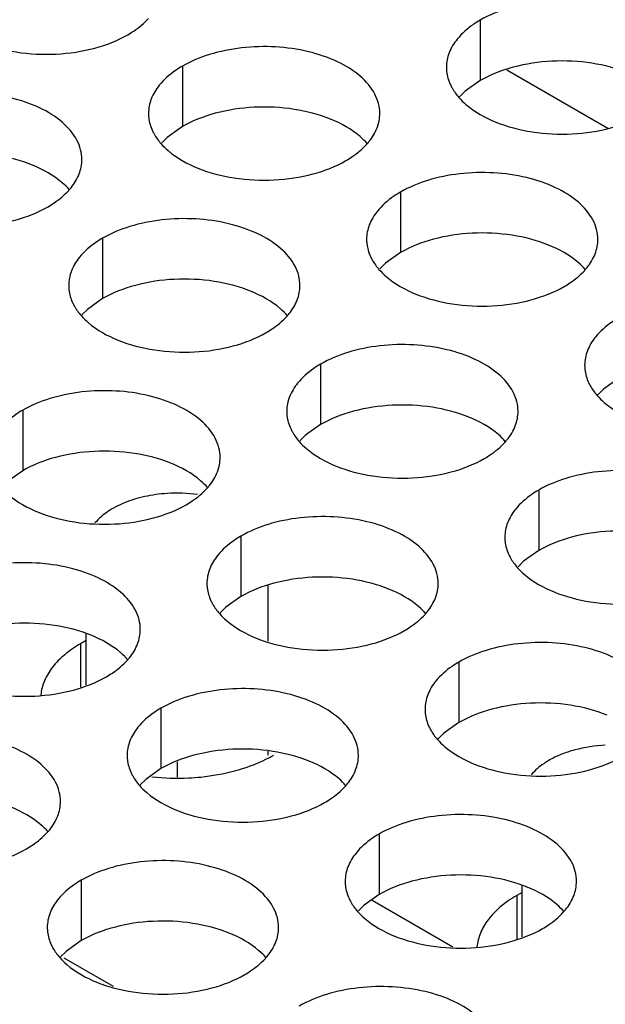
# Model space of a CAD drawing. Header units: inches. Extents: x 0 to 34, y 0 to 22.
# Tile 113 of 164: x 18.216 to 18.342, y 19.096 to 19.309. Entities that reach past the tile are written whole.
import ezdxf

# ---------------------------------------------------------------- set-up
doc = ezdxf.new("R2010")
doc.units = ezdxf.units.IN
doc.header["$LTSCALE"] = 1.87
doc.header["$MEASUREMENT"] = 0
doc.layers.get('0').update_dxf_attribs({"linetype": 'CONTINUOUS'})
doc.layers.add('02___PRT_ALL_AXES', color=7, linetype='CONTINUOUS')

msp = doc.modelspace()

# ---------------------------------------------------------------- linework, layer by layer
at = {"color": 7, "linetype": 'CONTINUOUS'}
for p, q in [((18.3208976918, 19.2982659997), (18.342780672, 19.2856310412)), ((18.2693331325, 19.1747543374), (18.2693331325, 19.1868038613)), ((18.2299633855, 19.1653147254), (18.2299633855, 19.1763603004)), ((18.2693331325, 19.150152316), (18.2693331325, 19.151019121)), ((18.2497627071, 19.1453524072), (18.2497627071, 19.1486866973)), ((18.3242442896, 19.110878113), (18.3242442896, 19.121923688)), ((18.2917981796, 19.1187696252), (18.3092562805, 19.1086895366))]:
    msp.add_line(p, q, dxfattribs=at)
at = {"color": 3, "linetype": 'CONTINUOUS'}
msp.add_line((18.2358839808, 19.1001071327), (18.2252774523, 19.1062312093), dxfattribs=at)
at = {"color": 7, "linetype": 'CONTINUOUS'}
msp.add_arc((18.2496484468, 19.1730333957), 0.0337326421, 82.4569706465, 93.6909774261, dxfattribs=at)
for points, knots in [([(18.2474769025, 19.2066960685), (18.2458549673, 19.2065921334), (18.242716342, 19.2061640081), (18.2383537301, 19.2048516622), (18.2346715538, 19.2029594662), (18.2326780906, 19.2012502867), (18.2319065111, 19.2003234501)], [0, 0, 0, 0, 0.2831318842, 0.5494454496, 0.7899118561, 1, 1, 1, 1]), ([(18.3422136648, 19.152285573), (18.3399891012, 19.1521734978), (18.3367181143, 19.1516906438), (18.3326804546, 19.15035769), (18.3308518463, 19.1494859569), (18.3300099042, 19.1489998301)], [0, 0, 0, 0, 0.5247000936, 0.7709794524, 1, 1, 1, 1]), ([(18.3300099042, 19.1489998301), (18.3296292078, 19.1487800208), (18.3282368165, 19.1479073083), (18.3269666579, 19.1468194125), (18.3261943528, 19.1458949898)], [0, 0, 0, 0, 0.2673661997, 1, 1, 1, 1])]:
    msp.add_open_spline(points, degree=3, knots=knots, dxfattribs=at)
at = {"layer": '02___PRT_ALL_AXES', "color": 7, "linetype": 'CONTINUOUS'}
for p, q in [((18.3151866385, 19.3090205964), (18.3151866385, 19.2959570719)), ((18.2507915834, 19.2990580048), (18.2507915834, 19.2859944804)), ((18.3151866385, 19.2959570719), (18.3119324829, 19.2936406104)), ((18.3119324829, 19.2936406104), (18.3107211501, 19.2924499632)), ((18.2507915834, 19.2859944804), (18.2475374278, 19.2836780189)), ((18.2475374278, 19.2836780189), (18.246326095, 19.2824873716)), ((18.2979320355, 19.2718396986), (18.2979320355, 19.2587761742)), ((18.2335369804, 19.2618771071), (18.2335369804, 19.2488135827)), ((18.2979320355, 19.2587761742), (18.2946778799, 19.2564597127)), ((18.2946778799, 19.2564597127), (18.2934665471, 19.2552690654)), ((18.2335369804, 19.2488135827), (18.2302828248, 19.2464971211)), ((18.2302828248, 19.2464971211), (18.229071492, 19.2453064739)), ((18.2806774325, 19.2346588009), (18.2806774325, 19.2215952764)), ((18.3450724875, 19.231557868), (18.341818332, 19.2292414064)), ((18.341818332, 19.2292414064), (18.3406069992, 19.2280507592)), ((18.2162823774, 19.2246962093), (18.2162823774, 19.2116326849)), ((18.2806774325, 19.2215952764), (18.2774232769, 19.2192788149)), ((18.2774232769, 19.2192788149), (18.2762119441, 19.2180881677)), ((18.2162823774, 19.2116326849), (18.2130282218, 19.2093162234)), ((18.3278178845, 19.2074404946), (18.3278178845, 19.1943769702)), ((18.2634228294, 19.1974779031), (18.2634228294, 19.1844143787)), ((18.3278178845, 19.1943769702), (18.324563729, 19.1920605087)), ((18.324563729, 19.1920605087), (18.3233523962, 19.1908698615)), ((18.2634228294, 19.1844143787), (18.2601686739, 19.1820979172)), ((18.2601686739, 19.1820979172), (18.2589573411, 19.1809072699)), ((18.2287887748, 19.174240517), (18.2287887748, 19.1648398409)), ((18.3105632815, 19.1702595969), (18.3105632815, 19.1571960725)), ((18.2461682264, 19.1602970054), (18.2461682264, 19.1472334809)), ((18.3105632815, 19.1571960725), (18.307309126, 19.1548796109)), ((18.307309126, 19.1548796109), (18.3060977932, 19.1536889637)), ((18.2461682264, 19.1472334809), (18.2429140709, 19.1449170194)), ((18.2429140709, 19.1449170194), (18.2417027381, 19.1437263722)), ((18.2933086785, 19.1330786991), (18.2933086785, 19.1200151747)), ((18.2289136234, 19.1231161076), (18.2289136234, 19.1100525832)), ((18.2933086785, 19.1200151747), (18.290054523, 19.1176987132)), ((18.323069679, 19.1198039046), (18.323069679, 19.1104032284)), ((18.290054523, 19.1176987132), (18.2888431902, 19.116508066)), ((18.2289136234, 19.1100525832), (18.2256594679, 19.1077361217)), ((18.2256594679, 19.1077361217), (18.2244481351, 19.1065454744))]:
    msp.add_line(p, q, dxfattribs=at)
at = {"layer": '02___PRT_ALL_AXES', "color": 3, "linetype": 'CONTINUOUS'}
for p, q in [((18.2299633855, 19.1749187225), (18.2287887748, 19.174240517)), ((18.3242442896, 19.12048211), (18.323069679, 19.1198039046))]:
    msp.add_line(p, q, dxfattribs=at)
for centre, radius, start, end in [((18.2805283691, 19.2913283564), 0.0136346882, 317.6962685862, 321.0162667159), ((18.216133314, 19.2813657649), 0.0136346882, 317.6962685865, 321.0162667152), ((18.3276688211, 19.2641100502), 0.0136346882, 317.6962685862, 321.0162667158), ((18.2632737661, 19.2541474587), 0.0136346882, 317.696268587, 321.016266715), ((18.3104142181, 19.2269291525), 0.0136346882, 317.6962685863, 321.0162667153), ((18.2460191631, 19.2169665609), 0.0136346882, 317.6962685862, 321.0162667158), ((18.2931596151, 19.1897482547), 0.0136346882, 317.6962685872, 321.0162667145), ((18.22876456, 19.1797856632), 0.0136346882, 317.6962685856, 321.0162667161), ((18.2562854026, 19.1748019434), 0.0284585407, 297.6166922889, 299.9846622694), ((18.2496555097, 19.196044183), 0.0508805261, 263.8108974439, 272.8885152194), ((18.2759050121, 19.152567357), 0.0136346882, 317.6962685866, 321.0162667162), ((18.211509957, 19.1426047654), 0.0136346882, 317.6962685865, 321.0162667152), ((18.3230454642, 19.1253490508), 0.0136346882, 317.6962685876, 321.0162667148), ((18.2586504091, 19.1153864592), 0.0136346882, 317.6962685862, 321.0162667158)]:
    msp.add_arc(centre, radius, start, end, dxfattribs=at)
for points, knots in [([(18.357863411, 19.2988040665), (18.3578637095, 19.2995159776), (18.3576752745, 19.3009752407), (18.3565244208, 19.3038861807), (18.3536004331, 19.3072473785), (18.3485798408, 19.3102967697), (18.3423122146, 19.3123966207), (18.3352854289, 19.3133824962), (18.3280594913, 19.3131857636), (18.3212291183, 19.311817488), (18.3170371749, 19.3100890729), (18.3151866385, 19.3090205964)], [0, 0, 0, 0, 0.0428834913, 0.0875237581, 0.1869142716, 0.3042190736, 0.4379395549, 0.5823561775, 0.7295584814, 0.8712822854, 1, 1, 1, 1]), ([(18.2390064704, 19.3058625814), (18.2394423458, 19.3061142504), (18.2410525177, 19.307115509), (18.2425345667, 19.30833875), (18.2434719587, 19.3093696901)], [0, 0, 0, 0, 0.2653620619, 1, 1, 1, 1]), ([(18.3151866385, 19.3090205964), (18.31468557, 19.3087312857), (18.3128597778, 19.3075836), (18.311199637, 19.3061422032), (18.3102066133, 19.3049140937)], [0, 0, 0, 0, 0.2681225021, 1, 1, 1, 1]), ([(18.2069893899, 19.3042452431), (18.2095077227, 19.3032270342), (18.2149903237, 19.3018159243), (18.223463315, 19.3014069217), (18.2316973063, 19.3026259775), (18.2367919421, 19.3045839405), (18.2390064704, 19.3058625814)], [0, 0, 0, 0, 0.2471885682, 0.5098846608, 0.7673009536, 1, 1, 1, 1]), ([(18.3102066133, 19.3049140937), (18.3094839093, 19.3040202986), (18.3083084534, 19.3021041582), (18.3078656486, 19.2998815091), (18.307865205, 19.2988233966)], [0, 0, 0, 0, 0.520681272, 1, 1, 1, 1]), ([(18.2934683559, 19.288841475), (18.2934686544, 19.2895533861), (18.2932802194, 19.2910126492), (18.2921293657, 19.2939235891), (18.289205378, 19.2972847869), (18.2841847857, 19.3003341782), (18.2779171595, 19.3024340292), (18.2708903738, 19.3034199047), (18.2636644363, 19.303223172), (18.2568340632, 19.3018548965), (18.2526421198, 19.3001264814), (18.2507915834, 19.2990580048)], [0, 0, 0, 0, 0.0428834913, 0.0875237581, 0.1869142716, 0.3042190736, 0.4379395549, 0.5823561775, 0.7295584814, 0.8712822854, 1, 1, 1, 1]), ([(18.2507915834, 19.2990580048), (18.2502905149, 19.2987686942), (18.2484647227, 19.2976210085), (18.2468045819, 19.2961796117), (18.2458115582, 19.2949515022)], [0, 0, 0, 0, 0.2681225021, 1, 1, 1, 1]), ([(18.307865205, 19.2988233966), (18.3078650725, 19.2985074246), (18.3079367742, 19.2972215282), (18.3083078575, 19.2959578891), (18.3087161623, 19.2950777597)], [0, 0, 0, 0, 0.2456633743, 1, 1, 1, 1]), ([(18.2458115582, 19.2949515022), (18.2450888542, 19.2940577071), (18.2439133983, 19.2921415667), (18.2434705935, 19.2899189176), (18.2434701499, 19.288860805)], [0, 0, 0, 0, 0.520681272, 1, 1, 1, 1]), ([(18.3087161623, 19.2950777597), (18.308828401, 19.2948358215), (18.3093356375, 19.2938482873), (18.3099942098, 19.2929418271), (18.3105488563, 19.2923074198)], [0, 0, 0, 0, 0.2404086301, 1, 1, 1, 1]), ([(18.2290733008, 19.2788788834), (18.2290735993, 19.2795907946), (18.2288851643, 19.2810500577), (18.2277343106, 19.2839609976), (18.2248103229, 19.2873221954), (18.2197897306, 19.2903715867), (18.2135221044, 19.2924714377), (18.2064953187, 19.2934573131), (18.1992693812, 19.2932605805), (18.1924390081, 19.2918923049), (18.1882470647, 19.2901638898), (18.1863965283, 19.2890954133)], [0, 0, 0, 0, 0.0428834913, 0.0875237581, 0.1869142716, 0.3042190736, 0.4379395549, 0.5823561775, 0.7295584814, 0.8712822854, 1, 1, 1, 1]), ([(18.3105488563, 19.2923074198), (18.3110273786, 19.2917600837), (18.3133321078, 19.2895072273), (18.3162205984, 19.2879211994), (18.3185248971, 19.2869895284)], [0, 0, 0, 0, 0.2263074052, 1, 1, 1, 1]), ([(18.2434701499, 19.288860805), (18.2434700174, 19.288544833), (18.2435417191, 19.2872589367), (18.2439128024, 19.2859952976), (18.2443211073, 19.2851151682)], [0, 0, 0, 0, 0.2456633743, 1, 1, 1, 1]), ([(18.2911269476, 19.2827507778), (18.2918496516, 19.2836445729), (18.2930251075, 19.2855607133), (18.2934679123, 19.2877833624), (18.2934683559, 19.288841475)], [0, 0, 0, 0, 0.520681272, 1, 1, 1, 1]), ([(18.3185248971, 19.2869895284), (18.3210432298, 19.2859713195), (18.3265258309, 19.2845602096), (18.3349988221, 19.284151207), (18.3432328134, 19.2853702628), (18.3483274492, 19.2873282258), (18.3505419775, 19.2886068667)], [0, 0, 0, 0, 0.2471885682, 0.5098846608, 0.7673009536, 1, 1, 1, 1]), ([(18.2443211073, 19.2851151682), (18.2444333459, 19.2848732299), (18.2449405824, 19.2838856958), (18.2455991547, 19.2829792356), (18.2461538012, 19.2823448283)], [0, 0, 0, 0, 0.2404086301, 1, 1, 1, 1]), ([(18.2461538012, 19.2823448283), (18.2466323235, 19.2817974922), (18.2489370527, 19.2795446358), (18.2518255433, 19.2779586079), (18.254129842, 19.2770269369)], [0, 0, 0, 0, 0.2263074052, 1, 1, 1, 1]), ([(18.2861469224, 19.2786442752), (18.2865827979, 19.2788959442), (18.2881929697, 19.2798972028), (18.2896750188, 19.2811204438), (18.2906124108, 19.2821513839)], [0, 0, 0, 0, 0.2653620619, 1, 1, 1, 1]), ([(18.2267318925, 19.2727881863), (18.2274545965, 19.2736819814), (18.2286300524, 19.2755981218), (18.2290728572, 19.2778207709), (18.2290733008, 19.2788788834)], [0, 0, 0, 0, 0.520681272, 1, 1, 1, 1]), ([(18.254129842, 19.2770269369), (18.2566481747, 19.276008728), (18.2621307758, 19.274597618), (18.2706037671, 19.2741886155), (18.2788377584, 19.2754076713), (18.2839323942, 19.2773656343), (18.2861469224, 19.2786442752)], [0, 0, 0, 0, 0.2471885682, 0.5098846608, 0.7673009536, 1, 1, 1, 1]), ([(18.340608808, 19.2616231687), (18.3406091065, 19.2623350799), (18.3404206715, 19.263794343), (18.3392698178, 19.2667052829), (18.3363458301, 19.2700664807), (18.3313252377, 19.273115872), (18.3250576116, 19.275215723), (18.3180308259, 19.2762015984), (18.3108048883, 19.2760048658), (18.3039745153, 19.2746365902), (18.2997825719, 19.2729081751), (18.2979320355, 19.2718396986)], [0, 0, 0, 0, 0.0428834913, 0.0875237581, 0.1869142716, 0.3042190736, 0.4379395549, 0.5823561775, 0.7295584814, 0.8712822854, 1, 1, 1, 1]), ([(18.2217518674, 19.2686816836), (18.2221877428, 19.2689333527), (18.2237979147, 19.2699346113), (18.2252799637, 19.2711578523), (18.2262173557, 19.2721887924)], [0, 0, 0, 0, 0.2653620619, 1, 1, 1, 1]), ([(18.2979320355, 19.2718396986), (18.297430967, 19.2715503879), (18.2956051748, 19.2704027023), (18.293945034, 19.2689613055), (18.2929520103, 19.267733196)], [0, 0, 0, 0, 0.2681225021, 1, 1, 1, 1]), ([(18.1897347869, 19.2670643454), (18.1922531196, 19.2660461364), (18.1977357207, 19.2646350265), (18.206208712, 19.264226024), (18.2144427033, 19.2654450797), (18.2195373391, 19.2674030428), (18.2217518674, 19.2686816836)], [0, 0, 0, 0, 0.2471885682, 0.5098846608, 0.7673009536, 1, 1, 1, 1]), ([(18.2929520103, 19.267733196), (18.2922293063, 19.2668394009), (18.2910538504, 19.2649232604), (18.2906110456, 19.2627006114), (18.290610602, 19.2616424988)], [0, 0, 0, 0, 0.520681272, 1, 1, 1, 1]), ([(18.2762137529, 19.2516605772), (18.2762140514, 19.2523724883), (18.2760256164, 19.2538317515), (18.2748747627, 19.2567426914), (18.271950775, 19.2601038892), (18.2669301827, 19.2631532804), (18.2606625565, 19.2652531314), (18.2536357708, 19.2662390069), (18.2464098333, 19.2660422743), (18.2395794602, 19.2646739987), (18.2353875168, 19.2629455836), (18.2335369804, 19.2618771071)], [0, 0, 0, 0, 0.0428834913, 0.0875237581, 0.1869142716, 0.3042190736, 0.4379395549, 0.5823561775, 0.7295584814, 0.8712822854, 1, 1, 1, 1]), ([(18.2335369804, 19.2618771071), (18.2330359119, 19.2615877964), (18.2312101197, 19.2604401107), (18.2295499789, 19.258998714), (18.2285569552, 19.2577706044)], [0, 0, 0, 0, 0.2681225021, 1, 1, 1, 1]), ([(18.290610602, 19.2616424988), (18.2906104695, 19.2613265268), (18.2906821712, 19.2600406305), (18.2910532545, 19.2587769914), (18.2914615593, 19.257896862)], [0, 0, 0, 0, 0.2456633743, 1, 1, 1, 1]), ([(18.3382673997, 19.2555324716), (18.3389901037, 19.2564262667), (18.3401655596, 19.2583424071), (18.3406083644, 19.2605650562), (18.340608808, 19.2616231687)], [0, 0, 0, 0, 0.520681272, 1, 1, 1, 1]), ([(18.2285569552, 19.2577706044), (18.2278342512, 19.2568768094), (18.2266587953, 19.2549606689), (18.2262159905, 19.2527380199), (18.2262155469, 19.2516799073)], [0, 0, 0, 0, 0.520681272, 1, 1, 1, 1]), ([(18.2914615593, 19.257896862), (18.291573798, 19.2576549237), (18.2920810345, 19.2566673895), (18.2927396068, 19.2557609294), (18.2932942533, 19.2551265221)], [0, 0, 0, 0, 0.2404086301, 1, 1, 1, 1]), ([(18.2932942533, 19.2551265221), (18.2937727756, 19.2545791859), (18.2960775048, 19.2523263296), (18.2989659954, 19.2507403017), (18.3012702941, 19.2498086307)], [0, 0, 0, 0, 0.2263074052, 1, 1, 1, 1]), ([(18.3332873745, 19.2514259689), (18.33372325, 19.251677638), (18.3353334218, 19.2526788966), (18.3368154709, 19.2539021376), (18.3377528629, 19.2549330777)], [0, 0, 0, 0, 0.2653620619, 1, 1, 1, 1]), ([(18.2262155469, 19.2516799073), (18.2262154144, 19.2513639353), (18.2262871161, 19.2500780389), (18.2266581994, 19.2488143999), (18.2270665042, 19.2479342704)], [0, 0, 0, 0, 0.2456633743, 1, 1, 1, 1]), ([(18.2738723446, 19.2455698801), (18.2745950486, 19.2464636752), (18.2757705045, 19.2483798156), (18.2762133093, 19.2506024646), (18.2762137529, 19.2516605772)], [0, 0, 0, 0, 0.520681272, 1, 1, 1, 1]), ([(18.3012702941, 19.2498086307), (18.3037886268, 19.2487904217), (18.3092712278, 19.2473793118), (18.3177442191, 19.2469703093), (18.3259782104, 19.248189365), (18.3310728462, 19.2501473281), (18.3332873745, 19.2514259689)], [0, 0, 0, 0, 0.2471885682, 0.5098846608, 0.7673009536, 1, 1, 1, 1]), ([(18.2270665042, 19.2479342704), (18.2271787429, 19.2476923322), (18.2276859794, 19.246704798), (18.2283445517, 19.2457983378), (18.2288991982, 19.2451639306)], [0, 0, 0, 0, 0.2404086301, 1, 1, 1, 1]), ([(18.2288991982, 19.2451639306), (18.2293777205, 19.2446165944), (18.2316824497, 19.242363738), (18.2345709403, 19.2407777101), (18.236875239, 19.2398460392)], [0, 0, 0, 0, 0.2263074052, 1, 1, 1, 1]), ([(18.2688923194, 19.2414633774), (18.2693281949, 19.2417150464), (18.2709383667, 19.242716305), (18.2724204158, 19.2439395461), (18.2733578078, 19.2449704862)], [0, 0, 0, 0, 0.2653620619, 1, 1, 1, 1]), ([(18.3450724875, 19.2446213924), (18.344571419, 19.2443320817), (18.3427456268, 19.243184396), (18.341085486, 19.2417429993), (18.3400924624, 19.2405148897)], [0, 0, 0, 0, 0.2681225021, 1, 1, 1, 1]), ([(18.236875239, 19.2398460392), (18.2393935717, 19.2388278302), (18.2448761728, 19.2374167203), (18.253349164, 19.2370077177), (18.2615831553, 19.2382267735), (18.2666777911, 19.2401847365), (18.2688923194, 19.2414633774)], [0, 0, 0, 0, 0.2471885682, 0.5098846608, 0.7673009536, 1, 1, 1, 1]), ([(18.323354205, 19.224442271), (18.3233545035, 19.2251541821), (18.3231660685, 19.2266134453), (18.3220152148, 19.2295243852), (18.3190912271, 19.232885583), (18.3140706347, 19.2359349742), (18.3078030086, 19.2380348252), (18.3007762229, 19.2390207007), (18.2935502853, 19.2388239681), (18.2867199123, 19.2374556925), (18.2825279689, 19.2357272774), (18.2806774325, 19.2346588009)], [0, 0, 0, 0, 0.0428834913, 0.0875237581, 0.1869142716, 0.3042190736, 0.4379395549, 0.5823561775, 0.7295584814, 0.8712822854, 1, 1, 1, 1]), ([(18.3400924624, 19.2405148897), (18.3393697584, 19.2396210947), (18.3381943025, 19.2377049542), (18.3377514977, 19.2354823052), (18.3377510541, 19.2344241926)], [0, 0, 0, 0, 0.520681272, 1, 1, 1, 1]), ([(18.2806774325, 19.2346588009), (18.2801763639, 19.2343694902), (18.2783505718, 19.2332218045), (18.276690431, 19.2317804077), (18.2756974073, 19.2305522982)], [0, 0, 0, 0, 0.2681225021, 1, 1, 1, 1]), ([(18.3377510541, 19.2344241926), (18.3377509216, 19.2341082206), (18.3378226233, 19.2328223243), (18.3381937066, 19.2315586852), (18.3386020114, 19.2306785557)], [0, 0, 0, 0, 0.2456633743, 1, 1, 1, 1]), ([(18.2756974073, 19.2305522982), (18.2749747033, 19.2296585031), (18.2737992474, 19.2277423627), (18.2733564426, 19.2255197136), (18.273355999, 19.2244616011)], [0, 0, 0, 0, 0.520681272, 1, 1, 1, 1]), ([(18.3386020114, 19.2306785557), (18.3387142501, 19.2304366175), (18.3392214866, 19.2294490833), (18.3398800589, 19.2285426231), (18.3404347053, 19.2279082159)], [0, 0, 0, 0, 0.2404086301, 1, 1, 1, 1]), ([(18.2589591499, 19.2144796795), (18.2589594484, 19.2151915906), (18.2587710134, 19.2166508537), (18.2576201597, 19.2195617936), (18.254696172, 19.2229229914), (18.2496755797, 19.2259723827), (18.2434079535, 19.2280722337), (18.2363811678, 19.2290581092), (18.2291552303, 19.2288613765), (18.2223248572, 19.227493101), (18.2181329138, 19.2257646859), (18.2162823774, 19.2246962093)], [0, 0, 0, 0, 0.0428834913, 0.0875237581, 0.1869142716, 0.3042190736, 0.4379395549, 0.5823561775, 0.7295584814, 0.8712822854, 1, 1, 1, 1]), ([(18.3404347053, 19.2279082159), (18.3409132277, 19.2273608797), (18.3432179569, 19.2251080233), (18.3461064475, 19.2235219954), (18.3484107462, 19.2225903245)], [0, 0, 0, 0, 0.2263074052, 1, 1, 1, 1]), ([(18.2162823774, 19.2246962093), (18.2157813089, 19.2244068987), (18.2139555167, 19.223259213), (18.2122953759, 19.2218178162), (18.2113023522, 19.2205897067)], [0, 0, 0, 0, 0.2681225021, 1, 1, 1, 1]), ([(18.273355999, 19.2244616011), (18.2733558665, 19.2241456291), (18.2734275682, 19.2228597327), (18.2737986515, 19.2215960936), (18.2742069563, 19.2207159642)], [0, 0, 0, 0, 0.2456633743, 1, 1, 1, 1]), ([(18.3210127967, 19.2183515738), (18.3217355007, 19.2192453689), (18.3229109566, 19.2211615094), (18.3233537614, 19.2233841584), (18.323354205, 19.224442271)], [0, 0, 0, 0, 0.520681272, 1, 1, 1, 1]), ([(18.2742069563, 19.2207159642), (18.274319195, 19.220474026), (18.2748264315, 19.2194864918), (18.2754850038, 19.2185800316), (18.2760396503, 19.2179456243)], [0, 0, 0, 0, 0.2404086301, 1, 1, 1, 1]), ([(18.2760396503, 19.2179456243), (18.2765181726, 19.2173982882), (18.2788229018, 19.2151454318), (18.2817113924, 19.2135594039), (18.2840156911, 19.2126277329)], [0, 0, 0, 0, 0.2263074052, 1, 1, 1, 1]), ([(18.3160327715, 19.2142450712), (18.316468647, 19.2144967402), (18.3180788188, 19.2154979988), (18.3195608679, 19.2167212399), (18.3204982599, 19.21775218)], [0, 0, 0, 0, 0.2653620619, 1, 1, 1, 1]), ([(18.2566177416, 19.2083889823), (18.2573404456, 19.2092827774), (18.2585159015, 19.2111989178), (18.2589587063, 19.2134215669), (18.2589591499, 19.2144796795)], [0, 0, 0, 0, 0.520681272, 1, 1, 1, 1]), ([(18.2840156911, 19.2126277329), (18.2865340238, 19.211609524), (18.2920166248, 19.2101984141), (18.3004896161, 19.2097894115), (18.3087236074, 19.2110084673), (18.3138182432, 19.2129664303), (18.3160327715, 19.2142450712)], [0, 0, 0, 0, 0.2471885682, 0.5098846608, 0.7673009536, 1, 1, 1, 1]), ([(18.3704946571, 19.1972239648), (18.3704949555, 19.1979358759), (18.3703065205, 19.199395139), (18.3691556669, 19.2023060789), (18.3662316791, 19.2056672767), (18.3612110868, 19.208716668), (18.3549434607, 19.210816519), (18.347916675, 19.2118023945), (18.3406907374, 19.2116056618), (18.3338603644, 19.2102373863), (18.3296684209, 19.2085089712), (18.3278178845, 19.2074404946)], [0, 0, 0, 0, 0.0428834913, 0.0875237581, 0.1869142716, 0.3042190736, 0.4379395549, 0.5823561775, 0.7295584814, 0.8712822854, 1, 1, 1, 1]), ([(18.2116445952, 19.2079830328), (18.2121231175, 19.2074356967), (18.2144278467, 19.2051828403), (18.2173163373, 19.2035968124), (18.219620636, 19.2026651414)], [0, 0, 0, 0, 0.2263074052, 1, 1, 1, 1]), ([(18.2516377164, 19.2042824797), (18.2520735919, 19.2045341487), (18.2536837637, 19.2055354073), (18.2551658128, 19.2067586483), (18.2561032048, 19.2077895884)], [0, 0, 0, 0, 0.2653620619, 1, 1, 1, 1]), ([(18.3278178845, 19.2074404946), (18.327316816, 19.207151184), (18.3254910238, 19.2060034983), (18.323830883, 19.2045621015), (18.3228378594, 19.203333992)], [0, 0, 0, 0, 0.2681225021, 1, 1, 1, 1]), ([(18.219620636, 19.2026651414), (18.2221389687, 19.2016469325), (18.2276215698, 19.2002358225), (18.236094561, 19.19982682), (18.2443285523, 19.2010458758), (18.2494231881, 19.2030038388), (18.2516377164, 19.2042824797)], [0, 0, 0, 0, 0.2471885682, 0.5098846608, 0.7673009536, 1, 1, 1, 1]), ([(18.3228378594, 19.203333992), (18.3221151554, 19.2024401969), (18.3209396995, 19.2005240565), (18.3204968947, 19.1983014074), (18.3204964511, 19.1972432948)], [0, 0, 0, 0, 0.520681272, 1, 1, 1, 1]), ([(18.306099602, 19.1872613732), (18.3060999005, 19.1879732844), (18.3059114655, 19.1894325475), (18.3047606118, 19.1923434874), (18.3018366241, 19.1957046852), (18.2968160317, 19.1987540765), (18.2905484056, 19.2008539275), (18.2835216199, 19.2018398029), (18.2762956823, 19.2016430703), (18.2694653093, 19.2002747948), (18.2652733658, 19.1985463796), (18.2634228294, 19.1974779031)], [0, 0, 0, 0, 0.0428834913, 0.0875237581, 0.1869142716, 0.3042190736, 0.4379395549, 0.5823561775, 0.7295584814, 0.8712822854, 1, 1, 1, 1]), ([(18.2634228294, 19.1974779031), (18.2629217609, 19.1971885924), (18.2610959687, 19.1960409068), (18.259435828, 19.19459951), (18.2584428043, 19.1933714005)], [0, 0, 0, 0, 0.2681225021, 1, 1, 1, 1]), ([(18.3204964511, 19.1972432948), (18.3204963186, 19.1969273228), (18.3205680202, 19.1956414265), (18.3209391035, 19.1943777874), (18.3213474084, 19.193497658)], [0, 0, 0, 0, 0.2456633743, 1, 1, 1, 1]), ([(18.2417045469, 19.1772987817), (18.2417048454, 19.1780106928), (18.2415164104, 19.179469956), (18.2403655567, 19.1823808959), (18.237441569, 19.1857420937), (18.2324209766, 19.1887914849), (18.2261533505, 19.190891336), (18.2191265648, 19.1918772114), (18.2119006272, 19.1916804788), (18.2050702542, 19.1903122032), (18.2008783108, 19.1885837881), (18.1990277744, 19.1875153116)], [0, 0, 0, 0, 0.0428834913, 0.0875237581, 0.1869142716, 0.3042190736, 0.4379395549, 0.5823561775, 0.7295584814, 0.8712822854, 1, 1, 1, 1]), ([(18.2584428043, 19.1933714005), (18.2577201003, 19.1924776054), (18.2565446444, 19.1905614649), (18.2561018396, 19.1883388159), (18.256101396, 19.1872807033)], [0, 0, 0, 0, 0.520681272, 1, 1, 1, 1]), ([(18.3213474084, 19.193497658), (18.3214596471, 19.1932557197), (18.3219668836, 19.1922681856), (18.3226254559, 19.1913617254), (18.3231801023, 19.1907273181)], [0, 0, 0, 0, 0.2404086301, 1, 1, 1, 1]), ([(18.3231801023, 19.1907273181), (18.3236586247, 19.190179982), (18.3259633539, 19.1879271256), (18.3288518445, 19.1863410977), (18.3311561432, 19.1854094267)], [0, 0, 0, 0, 0.2263074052, 1, 1, 1, 1]), ([(18.256101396, 19.1872807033), (18.2561012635, 19.1869647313), (18.2561729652, 19.185678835), (18.2565440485, 19.1844151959), (18.2569523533, 19.1835350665)], [0, 0, 0, 0, 0.2456633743, 1, 1, 1, 1]), ([(18.3037581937, 19.1811706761), (18.3044808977, 19.1820644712), (18.3056563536, 19.1839806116), (18.3060991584, 19.1862032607), (18.306099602, 19.1872613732)], [0, 0, 0, 0, 0.520681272, 1, 1, 1, 1]), ([(18.3311561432, 19.1854094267), (18.3336744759, 19.1843912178), (18.3391570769, 19.1829801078), (18.3476300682, 19.1825711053), (18.3558640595, 19.1837901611), (18.3609586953, 19.1857481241), (18.3631732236, 19.187026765)], [0, 0, 0, 0, 0.2471885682, 0.5098846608, 0.7673009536, 1, 1, 1, 1]), ([(18.2569523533, 19.1835350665), (18.257064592, 19.1832931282), (18.2575718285, 19.1823055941), (18.2582304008, 19.1813991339), (18.2587850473, 19.1807647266)], [0, 0, 0, 0, 0.2404086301, 1, 1, 1, 1]), ([(18.2587850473, 19.1807647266), (18.2592635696, 19.1802173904), (18.2615682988, 19.1779645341), (18.2644567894, 19.1763785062), (18.2667610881, 19.1754468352)], [0, 0, 0, 0, 0.2263074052, 1, 1, 1, 1]), ([(18.2987781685, 19.1770641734), (18.299214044, 19.1773158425), (18.3008242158, 19.1783171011), (18.3023062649, 19.1795403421), (18.3032436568, 19.1805712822)], [0, 0, 0, 0, 0.2653620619, 1, 1, 1, 1]), ([(18.2393631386, 19.1712080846), (18.2400858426, 19.1721018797), (18.2412612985, 19.1740180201), (18.2417041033, 19.1762406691), (18.2417045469, 19.1772987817)], [0, 0, 0, 0, 0.520681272, 1, 1, 1, 1]), ([(18.2667610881, 19.1754468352), (18.2692794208, 19.1744286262), (18.2747620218, 19.1730175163), (18.2832350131, 19.1726085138), (18.2914690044, 19.1738275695), (18.2965636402, 19.1757855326), (18.2987781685, 19.1770641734)], [0, 0, 0, 0, 0.2471885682, 0.5098846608, 0.7673009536, 1, 1, 1, 1]), ([(18.2287887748, 19.174240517), (18.2275821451, 19.1735438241), (18.2253778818, 19.172038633), (18.2226797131, 19.1693337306), (18.22086433, 19.1663490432), (18.220293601, 19.1641880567), (18.2201937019, 19.1631363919)], [0, 0, 0, 0, 0.2873411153, 0.5474250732, 0.782141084, 1, 1, 1, 1]), ([(18.3532400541, 19.160043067), (18.3532403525, 19.1607549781), (18.3530519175, 19.1622142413), (18.3519010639, 19.1651251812), (18.3489770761, 19.168486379), (18.3439564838, 19.1715357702), (18.3376888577, 19.1736356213), (18.330662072, 19.1746214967), (18.3234361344, 19.1744247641), (18.3166057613, 19.1730564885), (18.3124138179, 19.1713280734), (18.3105632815, 19.1702595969)], [0, 0, 0, 0, 0.0428834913, 0.0875237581, 0.1869142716, 0.3042190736, 0.4379395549, 0.5823561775, 0.7295584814, 0.8712822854, 1, 1, 1, 1]), ([(18.2343831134, 19.1671015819), (18.2348189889, 19.167353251), (18.2364291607, 19.1683545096), (18.2379112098, 19.1695777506), (18.2388486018, 19.1706086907)], [0, 0, 0, 0, 0.2653620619, 1, 1, 1, 1]), ([(18.3105632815, 19.1702595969), (18.310062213, 19.1699702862), (18.3082364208, 19.1688226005), (18.30657628, 19.1673812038), (18.3055832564, 19.1661530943)], [0, 0, 0, 0, 0.2681225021, 1, 1, 1, 1]), ([(18.202366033, 19.1654842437), (18.2048843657, 19.1644660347), (18.2103669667, 19.1630549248), (18.218839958, 19.1626459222), (18.2270739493, 19.163864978), (18.2321685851, 19.165822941), (18.2343831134, 19.1671015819)], [0, 0, 0, 0, 0.2471885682, 0.5098846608, 0.7673009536, 1, 1, 1, 1]), ([(18.288844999, 19.1500804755), (18.2888452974, 19.1507923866), (18.2886568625, 19.1522516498), (18.2875060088, 19.1551625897), (18.284582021, 19.1585237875), (18.2795614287, 19.1615731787), (18.2732938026, 19.1636730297), (18.2662670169, 19.1646589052), (18.2590410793, 19.1644621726), (18.2522107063, 19.163093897), (18.2480187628, 19.1613654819), (18.2461682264, 19.1602970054)], [0, 0, 0, 0, 0.0428834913, 0.0875237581, 0.1869142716, 0.3042190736, 0.4379395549, 0.5823561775, 0.7295584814, 0.8712822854, 1, 1, 1, 1]), ([(18.3055832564, 19.1661530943), (18.3048605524, 19.1652592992), (18.3036850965, 19.1633431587), (18.3032422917, 19.1611205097), (18.3032418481, 19.1600623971)], [0, 0, 0, 0, 0.520681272, 1, 1, 1, 1]), ([(18.2461682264, 19.1602970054), (18.2456671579, 19.1600076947), (18.2438413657, 19.158860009), (18.2421812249, 19.1574186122), (18.2411882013, 19.1561905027)], [0, 0, 0, 0, 0.2681225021, 1, 1, 1, 1]), ([(18.3032418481, 19.1600623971), (18.3032417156, 19.1597464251), (18.3033134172, 19.1584605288), (18.3036845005, 19.1571968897), (18.3040928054, 19.1563167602)], [0, 0, 0, 0, 0.2456633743, 1, 1, 1, 1]), ([(18.2411882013, 19.1561905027), (18.2404654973, 19.1552967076), (18.2392900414, 19.1533805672), (18.2388472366, 19.1511579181), (18.238846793, 19.1500998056)], [0, 0, 0, 0, 0.520681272, 1, 1, 1, 1]), ([(18.3040928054, 19.1563167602), (18.3042050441, 19.156074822), (18.3047122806, 19.1550872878), (18.3053708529, 19.1541808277), (18.3059254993, 19.1535464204)], [0, 0, 0, 0, 0.2404086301, 1, 1, 1, 1]), ([(18.2244499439, 19.140117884), (18.2244502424, 19.1408297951), (18.2242618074, 19.1422890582), (18.2231109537, 19.1451999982), (18.220186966, 19.1485611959), (18.2151663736, 19.1516105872), (18.2088987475, 19.1537104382), (18.2018719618, 19.1546963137), (18.1946460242, 19.1544995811), (18.1878156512, 19.1531313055), (18.1836237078, 19.1514028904), (18.1817731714, 19.1503344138)], [0, 0, 0, 0, 0.0428834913, 0.0875237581, 0.1869142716, 0.3042190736, 0.4379395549, 0.5823561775, 0.7295584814, 0.8712822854, 1, 1, 1, 1]), ([(18.3059254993, 19.1535464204), (18.3064040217, 19.1529990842), (18.3087087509, 19.1507462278), (18.3115972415, 19.1491601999), (18.3139015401, 19.148228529)], [0, 0, 0, 0, 0.2263074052, 1, 1, 1, 1]), ([(18.238846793, 19.1500998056), (18.2388466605, 19.1497838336), (18.2389183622, 19.1484979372), (18.2392894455, 19.1472342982), (18.2396977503, 19.1463541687)], [0, 0, 0, 0, 0.2456633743, 1, 1, 1, 1]), ([(18.2621156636, 19.1467593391), (18.2627785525, 19.1469380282), (18.2653013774, 19.147685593), (18.2677544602, 19.1486836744), (18.2694774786, 19.149585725)], [0, 0, 0, 0, 0.2609056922, 1, 1, 1, 1]), ([(18.2865035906, 19.1439897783), (18.2872262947, 19.1448835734), (18.2884017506, 19.1467997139), (18.2888445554, 19.1490223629), (18.288844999, 19.1500804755)], [0, 0, 0, 0, 0.520681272, 1, 1, 1, 1]), ([(18.3139015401, 19.148228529), (18.3164198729, 19.14721032), (18.3219024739, 19.1457992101), (18.3303754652, 19.1453902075), (18.3386094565, 19.1466092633), (18.3437040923, 19.1485672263), (18.3459186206, 19.1498458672)], [0, 0, 0, 0, 0.2471885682, 0.5098846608, 0.7673009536, 1, 1, 1, 1]), ([(18.2396977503, 19.1463541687), (18.239809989, 19.1461122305), (18.2403172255, 19.1451246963), (18.2409757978, 19.1442182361), (18.2415304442, 19.1435838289)], [0, 0, 0, 0, 0.2404086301, 1, 1, 1, 1]), ([(18.2522195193, 19.1452283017), (18.2530710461, 19.1452712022), (18.256403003, 19.1455243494), (18.259712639, 19.1461115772), (18.2621156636, 19.1467593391)], [0, 0, 0, 0, 0.2551640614, 1, 1, 1, 1]), ([(18.2415304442, 19.1435838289), (18.2420089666, 19.1430364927), (18.2443136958, 19.1407836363), (18.2472021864, 19.1391976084), (18.2495064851, 19.1382659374)], [0, 0, 0, 0, 0.2263074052, 1, 1, 1, 1]), ([(18.2815235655, 19.1398832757), (18.281959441, 19.1401349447), (18.2835696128, 19.1411362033), (18.2850516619, 19.1423594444), (18.2859890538, 19.1433903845)], [0, 0, 0, 0, 0.2653620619, 1, 1, 1, 1]), ([(18.2221085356, 19.1340271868), (18.2228312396, 19.1349209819), (18.2240066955, 19.1368371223), (18.2244495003, 19.1390597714), (18.2244499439, 19.140117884)], [0, 0, 0, 0, 0.520681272, 1, 1, 1, 1]), ([(18.2495064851, 19.1382659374), (18.2520248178, 19.1372477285), (18.2575074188, 19.1358366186), (18.2659804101, 19.135427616), (18.2742144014, 19.1366466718), (18.2793090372, 19.1386046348), (18.2815235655, 19.1398832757)], [0, 0, 0, 0, 0.2471885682, 0.5098846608, 0.7673009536, 1, 1, 1, 1]), ([(18.3359854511, 19.1228621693), (18.3359857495, 19.1235740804), (18.3357973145, 19.1250333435), (18.3346464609, 19.1279442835), (18.3317224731, 19.1313054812), (18.3267018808, 19.1343548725), (18.3204342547, 19.1364547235), (18.313407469, 19.137440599), (18.3061815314, 19.1372438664), (18.2993511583, 19.1358755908), (18.2951592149, 19.1341471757), (18.2933086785, 19.1330786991)], [0, 0, 0, 0, 0.0428834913, 0.0875237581, 0.1869142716, 0.3042190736, 0.4379395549, 0.5823561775, 0.7295584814, 0.8712822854, 1, 1, 1, 1]), ([(18.2171285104, 19.1299206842), (18.2175643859, 19.1301723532), (18.2191745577, 19.1311736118), (18.2206566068, 19.1323968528), (18.2215939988, 19.1334277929)], [0, 0, 0, 0, 0.2653620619, 1, 1, 1, 1]), ([(18.2933086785, 19.1330786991), (18.29280761, 19.1327893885), (18.2909818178, 19.1316417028), (18.289321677, 19.130200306), (18.2883286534, 19.1289721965)], [0, 0, 0, 0, 0.2681225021, 1, 1, 1, 1]), ([(18.18511143, 19.1283033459), (18.1876297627, 19.127285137), (18.1931123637, 19.125874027), (18.201585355, 19.1254650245), (18.2098193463, 19.1266840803), (18.2149139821, 19.1286420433), (18.2171285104, 19.1299206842)], [0, 0, 0, 0, 0.2471885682, 0.5098846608, 0.7673009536, 1, 1, 1, 1]), ([(18.2883286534, 19.1289721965), (18.2876059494, 19.1280784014), (18.2864304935, 19.126162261), (18.2859876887, 19.1239396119), (18.285987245, 19.1228814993)], [0, 0, 0, 0, 0.520681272, 1, 1, 1, 1]), ([(18.271590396, 19.1128995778), (18.2715906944, 19.1136114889), (18.2714022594, 19.115070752), (18.2702514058, 19.1179816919), (18.267327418, 19.1213428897), (18.2623068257, 19.124392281), (18.2560391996, 19.126492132), (18.2490124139, 19.1274780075), (18.2417864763, 19.1272812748), (18.2349561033, 19.1259129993), (18.2307641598, 19.1241845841), (18.2289136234, 19.1231161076)], [0, 0, 0, 0, 0.0428834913, 0.0875237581, 0.1869142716, 0.3042190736, 0.4379395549, 0.5823561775, 0.7295584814, 0.8712822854, 1, 1, 1, 1]), ([(18.2289136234, 19.1231161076), (18.2284125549, 19.1228267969), (18.2265867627, 19.1216791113), (18.2249266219, 19.1202377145), (18.2239335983, 19.119009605)], [0, 0, 0, 0, 0.2681225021, 1, 1, 1, 1]), ([(18.285987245, 19.1228814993), (18.2859871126, 19.1225655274), (18.2860588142, 19.121279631), (18.2864298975, 19.1200159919), (18.2868382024, 19.1191358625)], [0, 0, 0, 0, 0.2456633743, 1, 1, 1, 1]), ([(18.3336440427, 19.1167714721), (18.3343667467, 19.1176652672), (18.3355422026, 19.1195814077), (18.3359850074, 19.1218040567), (18.3359854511, 19.1228621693)], [0, 0, 0, 0, 0.520681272, 1, 1, 1, 1]), ([(18.323069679, 19.1198039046), (18.3224358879, 19.1194379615), (18.320144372, 19.1179890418), (18.3180745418, 19.1161407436), (18.3168810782, 19.1145586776)], [0, 0, 0, 0, 0.269698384, 1, 1, 1, 1]), ([(18.2239335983, 19.119009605), (18.2232108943, 19.1181158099), (18.2220354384, 19.1161996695), (18.2215926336, 19.1139770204), (18.22159219, 19.1129189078)], [0, 0, 0, 0, 0.520681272, 1, 1, 1, 1]), ([(18.2868382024, 19.1191358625), (18.2869504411, 19.1188939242), (18.2874576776, 19.1179063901), (18.2881162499, 19.1169999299), (18.2886708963, 19.1163655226)], [0, 0, 0, 0, 0.2404086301, 1, 1, 1, 1]), ([(18.2886708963, 19.1163655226), (18.2891494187, 19.1158181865), (18.2914541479, 19.1135653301), (18.2943426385, 19.1119793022), (18.2966469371, 19.1110476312)], [0, 0, 0, 0, 0.2263074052, 1, 1, 1, 1]), ([(18.3286640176, 19.1126649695), (18.329099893, 19.1129166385), (18.3307100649, 19.1139178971), (18.3321921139, 19.1151411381), (18.3331295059, 19.1161720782)], [0, 0, 0, 0, 0.2653620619, 1, 1, 1, 1]), ([(18.3168810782, 19.1145586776), (18.3162162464, 19.1136773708), (18.3151155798, 19.1118218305), (18.3145717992, 19.1097229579), (18.3144746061, 19.1086997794)], [0, 0, 0, 0, 0.5178644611, 1, 1, 1, 1]), ([(18.22159219, 19.1129189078), (18.2215920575, 19.1126029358), (18.2216637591, 19.1113170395), (18.2220348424, 19.1100534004), (18.2224431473, 19.109173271)], [0, 0, 0, 0, 0.2456633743, 1, 1, 1, 1]), ([(18.2692489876, 19.1068088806), (18.2699716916, 19.1077026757), (18.2711471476, 19.1096188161), (18.2715899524, 19.1118414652), (18.271590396, 19.1128995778)], [0, 0, 0, 0, 0.520681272, 1, 1, 1, 1]), ([(18.2966469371, 19.1110476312), (18.2991652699, 19.1100294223), (18.3046478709, 19.1086183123), (18.3131208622, 19.1082093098), (18.3213548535, 19.1094283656), (18.3264494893, 19.1113863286), (18.3286640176, 19.1126649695)], [0, 0, 0, 0, 0.2471885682, 0.5098846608, 0.7673009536, 1, 1, 1, 1]), ([(18.2224431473, 19.109173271), (18.222555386, 19.1089313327), (18.2230626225, 19.1079437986), (18.2237211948, 19.1070373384), (18.2242758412, 19.1064029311)], [0, 0, 0, 0, 0.2404086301, 1, 1, 1, 1]), ([(18.2242758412, 19.1064029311), (18.2247543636, 19.1058555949), (18.2270590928, 19.1036027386), (18.2299475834, 19.1020167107), (18.2322518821, 19.1010850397)], [0, 0, 0, 0, 0.2263074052, 1, 1, 1, 1]), ([(18.2642689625, 19.102702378), (18.264704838, 19.102954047), (18.2663150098, 19.1039553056), (18.2677970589, 19.1051785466), (18.2687344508, 19.1062094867)], [0, 0, 0, 0, 0.2653620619, 1, 1, 1, 1]), ([(18.2322518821, 19.1010850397), (18.2347702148, 19.1000668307), (18.2402528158, 19.0986557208), (18.2487258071, 19.0982467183), (18.2569597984, 19.0994657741), (18.2620544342, 19.1014237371), (18.2642689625, 19.102702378)], [0, 0, 0, 0, 0.2471885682, 0.5098846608, 0.7673009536, 1, 1, 1, 1]), ([(18.3187308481, 19.0856812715), (18.3187311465, 19.0863931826), (18.3185427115, 19.0878524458), (18.3173918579, 19.0907633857), (18.3144678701, 19.0941245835), (18.3094472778, 19.0971739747), (18.3031796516, 19.0992738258), (18.2961528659, 19.1002597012), (18.2889269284, 19.1000629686), (18.2820965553, 19.098694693), (18.2779046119, 19.0969662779), (18.2760540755, 19.0958978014)], [0, 0, 0, 0, 0.0428834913, 0.0875237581, 0.1869142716, 0.3042190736, 0.4379395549, 0.5823561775, 0.7295584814, 0.8712822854, 1, 1, 1, 1])]:
    msp.add_open_spline(points, degree=3, knots=knots, dxfattribs=at)
at = {"layer": '02___PRT_ALL_AXES', "color": 7, "linetype": 'CONTINUOUS'}
for points, knots in [([(18.3472037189, 19.2975744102), (18.3446853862, 19.2985926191), (18.3392027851, 19.3000037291), (18.3307297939, 19.3004127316), (18.3224958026, 19.2991936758), (18.3174011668, 19.2972357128), (18.3151866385, 19.2959570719)], [0, 0, 0, 0, 0.2471885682, 0.5098846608, 0.7673009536, 1, 1, 1, 1]), ([(18.2828086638, 19.2876118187), (18.2802903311, 19.2886300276), (18.2748077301, 19.2900411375), (18.2663347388, 19.2904501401), (18.2581007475, 19.2892310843), (18.2530061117, 19.2872731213), (18.2507915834, 19.2859944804)], [0, 0, 0, 0, 0.2471885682, 0.5098846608, 0.7673009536, 1, 1, 1, 1]), ([(18.2907847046, 19.2822939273), (18.2903061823, 19.2828412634), (18.2880014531, 19.2850941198), (18.2851129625, 19.2866801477), (18.2828086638, 19.2876118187)], [0, 0, 0, 0, 0.2263074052, 1, 1, 1, 1]), ([(18.2184136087, 19.2776492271), (18.215895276, 19.2786674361), (18.210412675, 19.280078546), (18.2019396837, 19.2804875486), (18.1937056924, 19.2792684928), (18.1886110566, 19.2773105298), (18.1863965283, 19.2760318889)], [0, 0, 0, 0, 0.2471885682, 0.5098846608, 0.7673009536, 1, 1, 1, 1]), ([(18.2263896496, 19.2723313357), (18.2259111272, 19.2728786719), (18.223606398, 19.2751315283), (18.2207179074, 19.2767175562), (18.2184136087, 19.2776492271)], [0, 0, 0, 0, 0.2263074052, 1, 1, 1, 1]), ([(18.3299491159, 19.2603935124), (18.3274307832, 19.2614117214), (18.3219481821, 19.2628228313), (18.3134751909, 19.2632318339), (18.3052411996, 19.2620127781), (18.3001465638, 19.2600548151), (18.2979320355, 19.2587761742)], [0, 0, 0, 0, 0.2471885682, 0.5098846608, 0.7673009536, 1, 1, 1, 1]), ([(18.3379251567, 19.255075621), (18.3374466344, 19.2556229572), (18.3351419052, 19.2578758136), (18.3322534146, 19.2594618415), (18.3299491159, 19.2603935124)], [0, 0, 0, 0, 0.2263074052, 1, 1, 1, 1]), ([(18.2655540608, 19.2504309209), (18.2630357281, 19.2514491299), (18.2575531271, 19.2528602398), (18.2490801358, 19.2532692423), (18.2408461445, 19.2520501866), (18.2357515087, 19.2500922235), (18.2335369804, 19.2488135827)], [0, 0, 0, 0, 0.2471885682, 0.5098846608, 0.7673009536, 1, 1, 1, 1]), ([(18.2735301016, 19.2451130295), (18.2730515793, 19.2456603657), (18.2707468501, 19.247913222), (18.2678583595, 19.2494992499), (18.2655540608, 19.2504309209)], [0, 0, 0, 0, 0.2263074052, 1, 1, 1, 1]), ([(18.3126945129, 19.2232126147), (18.3101761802, 19.2242308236), (18.3046935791, 19.2256419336), (18.2962205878, 19.2260509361), (18.2879865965, 19.2248318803), (18.2828919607, 19.2228739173), (18.2806774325, 19.2215952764)], [0, 0, 0, 0, 0.2471885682, 0.5098846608, 0.7673009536, 1, 1, 1, 1]), ([(18.3206705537, 19.2178947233), (18.3201920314, 19.2184420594), (18.3178873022, 19.2206949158), (18.3149988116, 19.2222809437), (18.3126945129, 19.2232126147)], [0, 0, 0, 0, 0.2263074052, 1, 1, 1, 1]), ([(18.2482994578, 19.2132500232), (18.2457811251, 19.2142682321), (18.240298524, 19.215679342), (18.2318255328, 19.2160883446), (18.2235915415, 19.2148692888), (18.2184969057, 19.2129113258), (18.2162823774, 19.2116326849)], [0, 0, 0, 0, 0.2471885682, 0.5098846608, 0.7673009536, 1, 1, 1, 1]), ([(18.2562754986, 19.2079321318), (18.2557969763, 19.2084794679), (18.2534922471, 19.2107323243), (18.2506037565, 19.2123183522), (18.2482994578, 19.2132500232)], [0, 0, 0, 0, 0.2263074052, 1, 1, 1, 1]), ([(18.359834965, 19.1959943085), (18.3573166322, 19.1970125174), (18.3518340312, 19.1984236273), (18.3433610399, 19.1988326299), (18.3351270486, 19.1976135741), (18.3300324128, 19.1956556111), (18.3278178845, 19.1943769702)], [0, 0, 0, 0, 0.2471885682, 0.5098846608, 0.7673009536, 1, 1, 1, 1]), ([(18.2954399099, 19.186031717), (18.2929215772, 19.1870499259), (18.2874389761, 19.1884610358), (18.2789659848, 19.1888700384), (18.2707319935, 19.1876509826), (18.2656373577, 19.1856930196), (18.2634228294, 19.1844143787)], [0, 0, 0, 0, 0.2471885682, 0.5098846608, 0.7673009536, 1, 1, 1, 1]), ([(18.3034159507, 19.1807138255), (18.3029374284, 19.1812611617), (18.3006326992, 19.1835140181), (18.2977442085, 19.185100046), (18.2954399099, 19.186031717)], [0, 0, 0, 0, 0.2263074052, 1, 1, 1, 1]), ([(18.2310448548, 19.1760691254), (18.2285265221, 19.1770873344), (18.223043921, 19.1784984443), (18.2145709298, 19.1789074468), (18.2063369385, 19.1776883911), (18.2012423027, 19.175730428), (18.1990277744, 19.1744517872)], [0, 0, 0, 0, 0.2471885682, 0.5098846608, 0.7673009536, 1, 1, 1, 1]), ([(18.2390208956, 19.170751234), (18.2385423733, 19.1712985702), (18.2362376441, 19.1735514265), (18.2333491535, 19.1751374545), (18.2310448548, 19.1760691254)], [0, 0, 0, 0, 0.2263074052, 1, 1, 1, 1]), ([(18.342580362, 19.1588134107), (18.3400620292, 19.1598316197), (18.3345794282, 19.1612427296), (18.3261064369, 19.1616517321), (18.3178724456, 19.1604326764), (18.3127778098, 19.1584747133), (18.3105632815, 19.1571960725)], [0, 0, 0, 0, 0.2471885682, 0.5098846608, 0.7673009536, 1, 1, 1, 1]), ([(18.2781853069, 19.1488508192), (18.2756669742, 19.1498690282), (18.2701843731, 19.1512801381), (18.2617113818, 19.1516891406), (18.2534773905, 19.1504700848), (18.2483827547, 19.1485121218), (18.2461682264, 19.1472334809)], [0, 0, 0, 0, 0.2471885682, 0.5098846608, 0.7673009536, 1, 1, 1, 1]), ([(18.2861613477, 19.1435329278), (18.2856828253, 19.144080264), (18.2833780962, 19.1463331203), (18.2804896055, 19.1479191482), (18.2781853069, 19.1488508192)], [0, 0, 0, 0, 0.2263074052, 1, 1, 1, 1]), ([(18.2217662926, 19.1335703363), (18.2212877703, 19.1341176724), (18.2189830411, 19.1363705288), (18.2160945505, 19.1379565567), (18.2137902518, 19.1388882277)], [0, 0, 0, 0, 0.2263074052, 1, 1, 1, 1]), ([(18.325325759, 19.121632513), (18.3228074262, 19.1226507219), (18.3173248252, 19.1240618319), (18.3088518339, 19.1244708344), (18.3006178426, 19.1232517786), (18.2955232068, 19.1212938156), (18.2933086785, 19.1200151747)], [0, 0, 0, 0, 0.2471885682, 0.5098846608, 0.7673009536, 1, 1, 1, 1]), ([(18.3333017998, 19.1163146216), (18.3328232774, 19.1168619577), (18.3305185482, 19.1191148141), (18.3276300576, 19.120700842), (18.325325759, 19.121632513)], [0, 0, 0, 0, 0.2263074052, 1, 1, 1, 1]), ([(18.2609307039, 19.1116699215), (18.2584123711, 19.1126881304), (18.2529297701, 19.1140992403), (18.2444567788, 19.1145082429), (18.2362227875, 19.1132891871), (18.2311281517, 19.1113312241), (18.2289136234, 19.1100525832)], [0, 0, 0, 0, 0.2471885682, 0.5098846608, 0.7673009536, 1, 1, 1, 1]), ([(18.2689067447, 19.10635203), (18.2684282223, 19.1068993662), (18.2661234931, 19.1091522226), (18.2632350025, 19.1107382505), (18.2609307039, 19.1116699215)], [0, 0, 0, 0, 0.2263074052, 1, 1, 1, 1])]:
    msp.add_open_spline(points, degree=3, knots=knots, dxfattribs=at)

doc.saveas('drawing.dxf')
